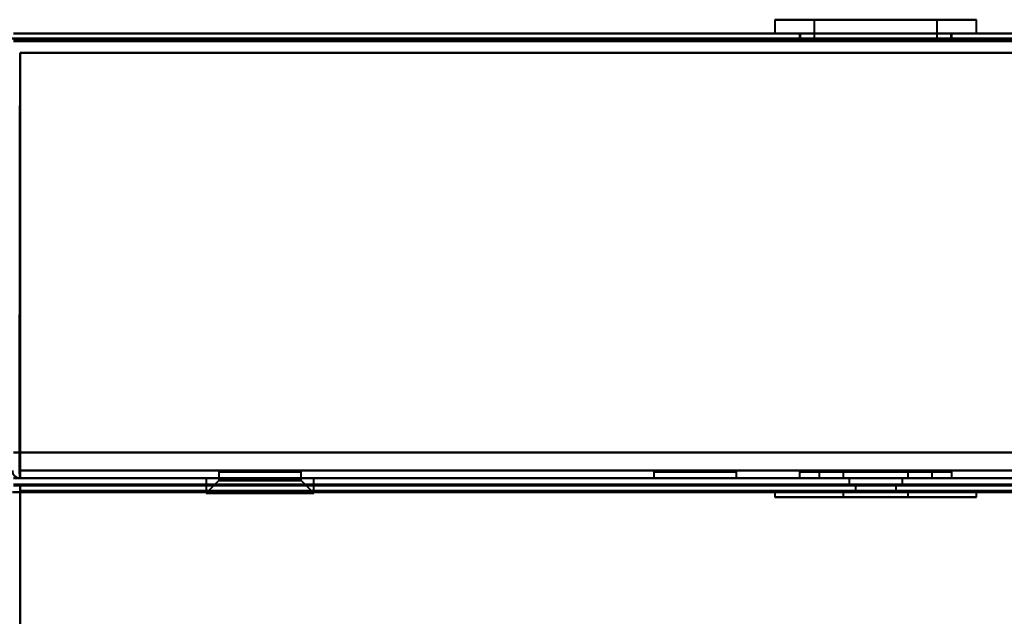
# Model space of a CAD drawing. Header units: millimetres. Extents: x -1115 to 1388, y -280 to 1010.
# Tile 68 of 76: x -324 to -246, y 892 to 939. Entities that reach past the tile are written whole.
import ezdxf

# ---------------------------------------------------------------- set-up
doc = ezdxf.new("R2010")
doc.units = ezdxf.units.MM
doc.layers.add('A-GENM', color=13, linetype='Continuous', lineweight=40)
doc.layers.add('G-IMPT', color=8, linetype='Continuous', lineweight=40)

# ---------------------------------------------------------------- blocks, each defined once
blk = doc.blocks.new('Nexa Toit - 700-751584-Droite')
at = {"layer": 'A-GENM'}
for p, q in [((482.5, 938), (-482.5, 938)), ((-482.5, 938), (482.5, 938))]:
    blk.add_line(p, q, dxfattribs=at)
blk = doc.blocks.new('NEXA 700 CALQUES_dwg-751640-Droite')
at = {"layer": 'G-IMPT'}
for p, q in [((-264.45, 939.472), (-264.45, 938.372)), ((-264.45, 939.472), (-264.45, 938.372)), ((-249.156, 939.472), (-264.45, 939.472)), ((-249.156, 939.472), (-264.45, 939.472)), ((-264.45, 939.472), (-249.156, 939.472)), ((-264.45, 939.472), (-249.156, 939.472)), ((-248.55, 939.472), (-263.844, 939.472)), ((-248.55, 939.472), (-263.844, 939.472)), ((-263.844, 939.472), (-248.55, 939.472)), ((-263.844, 939.472), (-248.55, 939.472)), ((-261.35, 939.472), (-261.35, 937.872)), ((-261.35, 939.472), (-261.35, 937.872)), ((-252.02, 939.472), (-261.35, 939.472)), ((-252.02, 939.472), (-261.35, 939.472)), ((-261.35, 939.472), (-252.02, 939.472)), ((-261.35, 939.472), (-252.02, 939.472)), ((-251.65, 939.472), (-260.98, 939.472)), ((-251.65, 939.472), (-260.98, 939.472)), ((-260.98, 939.472), (-251.65, 939.472)), ((-260.98, 939.472), (-251.65, 939.472)), ((-251.65, 937.872), (-251.65, 939.472)), ((-251.65, 937.872), (-251.65, 939.472)), ((-248.55, 938.372), (-248.55, 939.472)), ((-248.55, 938.372), (-248.55, 939.472)), ((361.4, 938.372), (-324.4, 938.372)), ((-249.156, 938.372), (-264.45, 938.372)), ((-249.156, 938.372), (-264.45, 938.372)), ((-264.45, 938.372), (-249.156, 938.372)), ((-264.45, 938.372), (-249.156, 938.372)), ((-248.55, 938.372), (-263.844, 938.372)), ((-248.55, 938.372), (-263.844, 938.372)), ((-263.844, 938.372), (-248.55, 938.372)), ((-263.844, 938.372), (-248.55, 938.372)), ((-262.5, 938.372), (-262.5, 937.872)), ((-262.5, 938.372), (-262.5, 937.872)), ((-250.5, 938.372), (-262.5, 938.372)), ((-256.5, 938.372), (-262.5, 938.372)), ((-250.5, 938.372), (-262.5, 938.372)), ((-256.5, 938.372), (-262.5, 938.372)), ((-262.5, 937.872), (-256.5, 937.872)), ((-262.5, 937.872), (-250.5, 937.872)), ((-262.5, 937.872), (-256.5, 937.872)), ((-262.5, 937.872), (-250.5, 937.872)), ((-262.45, 938.372), (-262.45, 937.872)), ((-262.45, 938.372), (-262.45, 937.872)), ((-262.45, 938.372), (-251.004, 938.372)), ((-262.45, 938.372), (-251.004, 938.372)), ((-256.5, 937.872), (-262.45, 937.872)), ((-256.5, 937.872), (-262.45, 937.872)), ((-261.996, 938.372), (-250.55, 938.372)), ((-261.996, 938.372), (-250.55, 938.372)), ((-250.55, 937.872), (-261.996, 937.872)), ((-250.55, 937.872), (-261.996, 937.872)), ((-256.5, 937.872), (-261.35, 937.872)), ((-256.5, 937.872), (-261.35, 937.872)), ((-261.35, 937.872), (-256.5, 937.872)), ((-261.35, 937.872), (-256.5, 937.872)), ((-260.98, 937.872), (-251.65, 937.872)), ((-260.98, 937.872), (-251.65, 937.872)), ((-250.5, 938.372), (-256.5, 938.372)), ((-250.5, 938.372), (-256.5, 938.372)), ((-251.004, 937.872), (-256.5, 937.872)), ((-256.5, 937.872), (-250.5, 937.872)), ((-251.004, 937.872), (-256.5, 937.872)), ((-256.5, 937.872), (-250.5, 937.872)), ((-251.65, 937.872), (-256.5, 937.872)), ((-251.65, 937.872), (-256.5, 937.872)), ((-256.5, 937.872), (-252.02, 937.872)), ((-256.5, 937.872), (-252.02, 937.872)), ((-250.55, 937.872), (-250.55, 938.372)), ((-250.55, 937.872), (-250.55, 938.372)), ((-250.5, 937.872), (-250.5, 938.372)), ((-250.5, 937.872), (-250.5, 938.372)), ((-323.9, 903.972), (-323.9, 903.372)), ((-323.9, 903.972), (-323.9, 903.372)), ((-323.9, 903.372), (-323.9, 903.972)), ((-323.9, 903.372), (-323.9, 903.972)), ((-308.25, 903.872), (-308.25, 903.172)), ((-308.25, 903.872), (-308.25, 903.172)), ((-308.25, 903.872), (-305, 903.872)), ((-308.25, 903.872), (-305, 903.872)), ((-305, 903.872), (-308.25, 903.872)), ((-305, 903.872), (-308.25, 903.872)), ((-301.75, 903.872), (-307.815, 903.872)), ((-301.75, 903.872), (-307.815, 903.872)), ((-305, 903.872), (-301.75, 903.872)), ((-305, 903.872), (-301.75, 903.872)), ((-302.185, 903.872), (-305, 903.872)), ((-302.185, 903.872), (-305, 903.872)), ((-301.75, 903.172), (-301.75, 903.872)), ((-301.75, 903.172), (-301.75, 903.872)), ((-273.967, 903.872), (-273.967, 903.372)), ((-273.967, 903.872), (-273.967, 903.372)), ((-273.967, 903.872), (-267.467, 903.872)), ((-273.967, 903.872), (-267.467, 903.872)), ((-273.967, 903.872), (-267.467, 903.872)), ((-273.967, 903.872), (-267.467, 903.872)), ((-267.467, 903.872), (-273.967, 903.872)), ((-267.467, 903.872), (-273.967, 903.872)), ((-267.467, 903.872), (-273.967, 903.872)), ((-267.467, 903.872), (-273.967, 903.872)), ((-267.467, 903.372), (-267.467, 903.872)), ((-267.467, 903.372), (-267.467, 903.872)), ((-262.5, 903.872), (-262.5, 903.372)), ((-262.5, 903.872), (-262.5, 903.372)), ((-262.5, 903.872), (-250.5, 903.872)), ((-262.5, 903.872), (-250.5, 903.872)), ((-250.5, 903.872), (-262.5, 903.872)), ((-250.5, 903.872), (-262.5, 903.872)), ((-250.5, 903.872), (-262.5, 903.872)), ((-250.5, 903.872), (-262.5, 903.872)), ((-262.5, 903.872), (-250.5, 903.872)), ((-262.5, 903.872), (-250.5, 903.872)), ((-260.95, 903.872), (-260.95, 903.372)), ((-260.95, 903.872), (-260.95, 903.372)), ((-256.5, 903.872), (-260.95, 903.872)), ((-260.95, 903.872), (-256.5, 903.872)), ((-260.95, 903.872), (-256.5, 903.872)), ((-256.5, 903.872), (-260.95, 903.872)), ((-260.611, 903.872), (-252.05, 903.872)), ((-260.611, 903.872), (-252.05, 903.872)), ((-259.05, 903.872), (-259.05, 903.372)), ((-259.05, 903.872), (-259.05, 903.372)), ((-259.05, 903.872), (-256.5, 903.872)), ((-259.05, 903.872), (-256.5, 903.872)), ((-256.5, 903.872), (-259.05, 903.872)), ((-256.5, 903.872), (-259.05, 903.872)), ((-253.95, 903.872), (-258.856, 903.872)), ((-253.95, 903.872), (-258.856, 903.872)), ((-252.05, 903.872), (-256.5, 903.872)), ((-256.5, 903.872), (-252.389, 903.872)), ((-256.5, 903.872), (-252.389, 903.872)), ((-252.05, 903.872), (-256.5, 903.872)), ((-256.5, 903.872), (-253.95, 903.872)), ((-256.5, 903.872), (-253.95, 903.872)), ((-254.144, 903.872), (-256.5, 903.872)), ((-254.144, 903.872), (-256.5, 903.872)), ((-253.95, 903.372), (-253.95, 903.872)), ((-253.95, 903.372), (-253.95, 903.872)), ((-252.05, 903.372), (-252.05, 903.872)), ((-252.05, 903.372), (-252.05, 903.872)), ((-250.5, 903.372), (-250.5, 903.872)), ((-250.5, 903.372), (-250.5, 903.872)), ((361.4, 903.372), (-324.4, 903.372)), ((-323.9, 903.372), (360.9, 903.372)), ((360.9, 902.872), (-323.9, 902.872)), ((-323.9, 902.872), (-323.9, 902.272)), ((-323.9, 902.272), (-323.9, 902.872)), ((-323.9, 902.872), (-323.9, 902.272)), ((-323.9, 902.272), (-323.9, 902.872)), ((-309.25, 903.372), (-309.25, 902.172)), ((-309.25, 903.372), (-309.25, 902.172)), ((-309.25, 903.372), (-301.319, 903.372)), ((-309.25, 903.372), (-301.319, 903.372)), ((-301.319, 903.372), (-309.25, 903.372)), ((-301.319, 903.372), (-309.25, 903.372)), ((-308.25, 903.172), (-309.25, 902.172)), ((-308.25, 903.172), (-309.25, 902.172)), ((-308.681, 903.372), (-300.75, 903.372)), ((-308.681, 903.372), (-300.75, 903.372)), ((-300.75, 903.372), (-308.681, 903.372)), ((-300.75, 903.372), (-308.681, 903.372)), ((-308.25, 903.172), (-302.185, 903.172)), ((-308.25, 903.172), (-302.185, 903.172)), ((-302.185, 903.172), (-308.25, 903.172)), ((-302.185, 903.172), (-308.25, 903.172)), ((-307.815, 903.172), (-301.75, 903.172)), ((-307.815, 903.172), (-301.75, 903.172)), ((-301.75, 903.172), (-307.815, 903.172)), ((-301.75, 903.172), (-307.815, 903.172)), ((-300.75, 902.172), (-301.75, 903.172)), ((-300.75, 902.172), (-301.75, 903.172)), ((-300.75, 902.172), (-300.75, 903.372)), ((-300.75, 902.172), (-300.75, 903.372)), ((-273.967, 903.372), (-267.467, 903.372)), ((-273.967, 903.372), (-270.717, 903.372)), ((-273.967, 903.372), (-267.467, 903.372)), ((-273.967, 903.372), (-270.717, 903.372)), ((-270.717, 903.372), (-273.967, 903.372)), ((-270.717, 903.372), (-273.967, 903.372)), ((-270.717, 903.372), (-267.467, 903.372)), ((-270.717, 903.372), (-267.467, 903.372)), ((-267.467, 903.372), (-270.717, 903.372)), ((-267.467, 903.372), (-270.717, 903.372)), ((-256.5, 903.372), (-262.5, 903.372)), ((-262.5, 903.372), (-250.5, 903.372)), ((-262.5, 903.372), (-256.5, 903.372)), ((-262.5, 903.372), (-250.5, 903.372)), ((-262.5, 903.372), (-256.5, 903.372)), ((-256.5, 903.372), (-262.5, 903.372)), ((-260.95, 903.372), (-256.5, 903.372)), ((-252.389, 903.372), (-260.95, 903.372)), ((-252.389, 903.372), (-260.95, 903.372)), ((-260.95, 903.372), (-256.5, 903.372)), ((-256.5, 903.372), (-260.611, 903.372)), ((-256.5, 903.372), (-260.611, 903.372)), ((-259.05, 903.372), (-254.144, 903.372)), ((-259.05, 903.372), (-254.144, 903.372)), ((-256.5, 903.372), (-259.05, 903.372)), ((-256.5, 903.372), (-259.05, 903.372)), ((-258.856, 903.372), (-256.5, 903.372)), ((-258.856, 903.372), (-256.5, 903.372)), ((-258.6, 903.372), (-258.6, 902.872)), ((-258.6, 903.372), (-258.6, 902.872)), ((-258.6, 903.372), (-254.4, 903.372)), ((-258.6, 903.372), (-254.4, 903.372)), ((-258.6, 903.372), (-254.4, 903.372)), ((-258.6, 903.372), (-254.4, 903.372)), ((-256.5, 903.372), (-258.6, 903.372)), ((-256.5, 903.372), (-258.6, 903.372)), ((-256.5, 903.372), (-258.6, 903.372)), ((-256.5, 903.372), (-258.6, 903.372)), ((-258.6, 902.872), (-256.5, 902.872)), ((-258.6, 902.872), (-256.5, 902.872)), ((-256.5, 902.872), (-258.6, 902.872)), ((-256.5, 902.872), (-258.6, 902.872)), ((-258.1, 902.872), (-258.1, 902.372)), ((-258.1, 902.872), (-258.1, 902.372)), ((-258.1, 902.872), (-254.9, 902.872)), ((-258.1, 902.872), (-254.9, 902.872)), ((-258.1, 902.872), (-254.9, 902.872)), ((-258.1, 902.872), (-254.9, 902.872)), ((-256.5, 902.872), (-258.1, 902.872)), ((-256.5, 902.872), (-258.1, 902.872)), ((-250.5, 903.372), (-256.5, 903.372)), ((-256.5, 903.372), (-252.05, 903.372)), ((-256.5, 903.372), (-250.5, 903.372)), ((-252.05, 903.372), (-256.5, 903.372)), ((-252.05, 903.372), (-256.5, 903.372)), ((-256.5, 903.372), (-250.5, 903.372)), ((-250.5, 903.372), (-256.5, 903.372)), ((-256.5, 903.372), (-252.05, 903.372)), ((-256.5, 903.372), (-253.95, 903.372)), ((-256.5, 903.372), (-253.95, 903.372)), ((-253.95, 903.372), (-256.5, 903.372)), ((-253.95, 903.372), (-256.5, 903.372)), ((-254.4, 903.372), (-256.5, 903.372)), ((-254.4, 903.372), (-256.5, 903.372)), ((-256.5, 902.872), (-254.4, 902.872)), ((-256.5, 902.872), (-254.4, 902.872)), ((-254.4, 902.872), (-256.5, 902.872)), ((-254.4, 902.872), (-256.5, 902.872)), ((-254.9, 902.872), (-256.5, 902.872)), ((-254.9, 902.872), (-256.5, 902.872)), ((-254.9, 902.872), (-256.5, 902.872)), ((-254.9, 902.872), (-256.5, 902.872)), ((-254.9, 902.372), (-254.9, 902.872)), ((-254.9, 902.372), (-254.9, 902.872)), ((-254.4, 902.872), (-254.4, 903.372)), ((-254.4, 902.872), (-254.4, 903.372)), ((-323.9, 902.272), (-324.5, 902.272)), ((-324.5, 902.272), (-323.9, 902.272)), ((-323.9, 902.272), (-324.5, 902.272)), ((-324.5, 902.272), (-323.9, 902.272)), ((-309.25, 902.172), (-301.319, 902.172)), ((-309.25, 902.172), (-301.319, 902.172)), ((-301.319, 902.172), (-309.25, 902.172)), ((-301.319, 902.172), (-309.25, 902.172)), ((-308.681, 902.172), (-300.75, 902.172)), ((-308.681, 902.172), (-300.75, 902.172)), ((-300.75, 902.172), (-308.681, 902.172)), ((-300.75, 902.172), (-308.681, 902.172)), ((-264.45, 902.372), (-264.45, 901.872)), ((-264.45, 902.372), (-264.45, 901.872)), ((-264.45, 902.372), (-249.156, 902.372)), ((-264.45, 902.372), (-249.156, 902.372)), ((-256.5, 902.372), (-264.45, 902.372)), ((-256.5, 902.372), (-264.45, 902.372)), ((-263.844, 902.372), (-256.5, 902.372)), ((-263.844, 902.372), (-256.5, 902.372)), ((-259.05, 902.372), (-259.05, 901.872)), ((-259.05, 902.372), (-259.05, 901.872)), ((-259.05, 902.372), (-256.5, 902.372)), ((-259.05, 902.372), (-256.5, 902.372)), ((-254.144, 902.372), (-259.05, 902.372)), ((-254.144, 902.372), (-259.05, 902.372)), ((-256.5, 902.372), (-258.856, 902.372)), ((-256.5, 902.372), (-258.856, 902.372)), ((-258.1, 902.372), (-256.5, 902.372)), ((-258.1, 902.372), (-256.5, 902.372)), ((-256.5, 902.372), (-258.1, 902.372)), ((-256.5, 902.372), (-258.1, 902.372)), ((-256.5, 902.372), (-254.9, 902.372)), ((-256.5, 902.372), (-254.9, 902.372)), ((-256.5, 902.372), (-253.95, 902.372)), ((-254.9, 902.372), (-256.5, 902.372)), ((-256.5, 902.372), (-253.95, 902.372)), ((-254.9, 902.372), (-256.5, 902.372)), ((-253.95, 902.372), (-256.5, 902.372)), ((-253.95, 902.372), (-256.5, 902.372)), ((-256.5, 902.372), (-248.55, 902.372)), ((-256.5, 902.372), (-248.55, 902.372)), ((-248.55, 902.372), (-256.5, 902.372)), ((-248.55, 902.372), (-256.5, 902.372)), ((-253.95, 901.872), (-253.95, 902.372)), ((-253.95, 901.872), (-253.95, 902.372)), ((-248.55, 901.872), (-248.55, 902.372)), ((-248.55, 901.872), (-248.55, 902.372)), ((-264.45, 901.872), (-253.455, 901.872)), ((-264.45, 901.872), (-253.455, 901.872)), ((-259.545, 901.872), (-264.45, 901.872)), ((-263.844, 901.872), (-264.45, 901.872)), ((-259.545, 901.872), (-264.45, 901.872)), ((-263.844, 901.872), (-264.45, 901.872)), ((-248.55, 901.872), (-263.844, 901.872)), ((-248.55, 901.872), (-263.844, 901.872)), ((-259.545, 901.872), (-248.55, 901.872)), ((-259.545, 901.872), (-248.55, 901.872)), ((-249.156, 901.872), (-259.545, 901.872)), ((-249.156, 901.872), (-259.545, 901.872)), ((-259.05, 901.872), (-258.856, 901.872)), ((-259.05, 901.872), (-257.477, 901.872)), ((-259.05, 901.872), (-258.856, 901.872)), ((-259.05, 901.872), (-257.477, 901.872)), ((-255.523, 901.872), (-259.05, 901.872)), ((-255.523, 901.872), (-259.05, 901.872)), ((-258.856, 901.872), (-253.95, 901.872)), ((-258.856, 901.872), (-253.95, 901.872)), ((-257.477, 901.872), (-254.144, 901.872)), ((-257.477, 901.872), (-254.144, 901.872)), ((-253.95, 901.872), (-257.477, 901.872)), ((-253.95, 901.872), (-257.477, 901.872))]:
    blk.add_line(p, q, dxfattribs=at)
at = {"layer": 'G-IMPT', "flags": 128}
for points in [[(-324.4, 938.372), (-152.95, 938.372), (18.5, 938.372), (189.95, 938.372), (361.4, 938.372)], [(361.4, 938.372), (189.95, 938.372), (18.5, 938.372), (-152.95, 938.372), (-324.4, 938.372)], [(-324.4, 938.372), (-152.95, 938.372), (18.5, 938.372), (189.95, 938.372), (361.4, 938.372)], [(361.4, 938.372), (189.95, 938.372), (18.5, 938.372), (-152.95, 938.372), (-324.4, 938.372)], [(361.4, 937.872), (189.95, 937.872), (18.5, 937.872), (-152.95, 937.872), (-324.4, 937.872)], [(-324.4, 937.872), (-152.95, 937.872), (18.5, 937.872), (189.95, 937.872), (361.4, 937.872)], [(361.4, 937.772), (189.95, 937.772), (18.5, 937.772), (-152.95, 937.772), (-324.4, 937.772)], [(361.4, 937.772), (189.95, 937.772), (18.5, 937.772), (-152.95, 937.772), (-324.4, 937.772)], [(-324.4, 937.772), (-152.95, 937.772), (18.5, 937.772), (189.95, 937.772), (361.4, 937.772)], [(-324.4, 937.772), (-152.95, 937.772), (18.5, 937.772), (189.95, 937.772), (361.4, 937.772)], [(-324.4, 937.772), (-152.95, 937.772), (18.5, 937.772), (189.95, 937.772), (361.4, 937.772)], [(361.4, 937.772), (189.95, 937.772), (18.5, 937.772), (-152.95, 937.772), (-324.4, 937.772)], [(361, 937.872), (189.75, 937.872), (18.5, 937.872), (-152.75, 937.872), (-324, 937.872)], [(361, 937.872), (189.75, 937.872), (18.5, 937.872), (-152.75, 937.872), (-324, 937.872)], [(-324, 937.872), (-152.75, 937.872), (18.5, 937.872), (189.75, 937.872), (361, 937.872)], [(-324, 937.872), (-152.75, 937.872), (18.5, 937.872), (189.75, 937.872), (361, 937.872)], [(-323.95, 903.872), (-323.938, 912.122), (-323.925, 920.372), (-323.913, 928.622), (-323.9, 936.872)], [(-323.9, 936.872), (-323.913, 928.622), (-323.925, 920.372), (-323.938, 912.122), (-323.95, 903.872)], [(360.9, 936.872), (189.7, 936.872), (18.5, 936.872), (-152.7, 936.872), (-323.9, 936.872)], [(-323.9, 936.872), (-323.9, 928.997), (-323.9, 921.122), (-323.9, 913.247), (-323.9, 905.372)], [(360.9, 936.872), (189.7, 936.872), (18.5, 936.872), (-152.7, 936.872), (-323.9, 936.872)], [(-323.9, 936.872), (-152.7, 936.872), (18.5, 936.872), (189.7, 936.872), (360.9, 936.872)], [(-323.9, 936.872), (-152.7, 936.872), (18.5, 936.872), (189.7, 936.872), (360.9, 936.872)], [(360.9, 936.872), (189.7, 936.872), (18.5, 936.872), (-152.7, 936.872), (-323.9, 936.872)], [(-323.9, 905.372), (-323.9, 913.247), (-323.9, 921.122), (-323.9, 928.997), (-323.9, 936.872)], [(-323.9, 936.872), (-152.7, 936.872), (18.5, 936.872), (189.7, 936.872), (360.9, 936.872)], [(-323.9, 936.872), (-152.7, 936.872), (18.5, 936.872), (189.7, 936.872), (360.9, 936.872)], [(360.9, 936.872), (189.7, 936.872), (18.5, 936.872), (-152.7, 936.872), (-323.9, 936.872)], [(-323.9, 903.872), (-323.9, 912.122), (-323.9, 920.372), (-323.9, 928.622), (-323.9, 936.872)], [(-323.9, 936.872), (-323.9, 928.997), (-323.9, 921.122), (-323.9, 913.247), (-323.9, 905.372)], [(-323.9, 936.872), (-323.9, 928.622), (-323.9, 920.372), (-323.9, 912.122), (-323.9, 903.872)], [(-323.9, 905.372), (-323.9, 913.247), (-323.9, 921.122), (-323.9, 928.997), (-323.9, 936.872)], [(-324.4, 905.372), (-152.95, 905.372), (18.5, 905.372), (189.95, 905.372), (361.4, 905.372)], [(361.4, 905.372), (189.95, 905.372), (18.5, 905.372), (-152.95, 905.372), (-324.4, 905.372)], [(-324.4, 905.372), (-324.275, 905.372), (-324.15, 905.372), (-324.025, 905.372), (-323.9, 905.372)], [(361.4, 905.372), (189.95, 905.372), (18.5, 905.372), (-152.95, 905.372), (-324.4, 905.372)], [(-323.9, 905.372), (-324.025, 905.372), (-324.15, 905.372), (-324.275, 905.372), (-324.4, 905.372)], [(-324.4, 905.372), (-152.95, 905.372), (18.5, 905.372), (189.95, 905.372), (361.4, 905.372)], [(-323.9, 905.372), (-324.025, 905.372), (-324.15, 905.372), (-324.275, 905.372), (-324.4, 905.372)], [(-324.4, 905.372), (-324.275, 905.372), (-324.15, 905.372), (-324.025, 905.372), (-323.9, 905.372)], [(-323.9, 905.372), (-152.7, 905.372), (18.5, 905.372), (189.7, 905.372), (360.9, 905.372)], [(360.9, 905.372), (189.7, 905.372), (18.5, 905.372), (-152.7, 905.372), (-323.9, 905.372)], [(360.9, 905.372), (189.7, 905.372), (18.5, 905.372), (-152.7, 905.372), (-323.9, 905.372)], [(-323.9, 905.372), (-323.9, 905.022), (-323.9, 904.672), (-323.9, 904.322), (-323.9, 903.972)], [(-323.9, 903.972), (-323.9, 904.322), (-323.9, 904.672), (-323.9, 905.022), (-323.9, 905.372)], [(-323.9, 905.372), (-152.7, 905.372), (18.5, 905.372), (189.7, 905.372), (360.9, 905.372)], [(-323.9, 905.372), (-323.9, 905.022), (-323.9, 904.672), (-323.9, 904.322), (-323.9, 903.972)], [(-323.9, 903.972), (-323.9, 904.322), (-323.9, 904.672), (-323.9, 905.022), (-323.9, 905.372)], [(-323.95, 903.872), (-323.938, 903.747), (-323.925, 903.622), (-323.913, 903.497), (-323.9, 903.372)], [(-323.9, 903.372), (-323.913, 903.497), (-323.925, 903.622), (-323.938, 903.747), (-323.95, 903.872)], [(-323.9, 903.972), (-152.7, 903.972), (18.5, 903.972), (189.7, 903.972), (360.9, 903.972)], [(360.9, 903.972), (189.7, 903.972), (18.5, 903.972), (-152.7, 903.972), (-323.9, 903.972)], [(360.9, 903.972), (189.7, 903.972), (18.5, 903.972), (-152.7, 903.972), (-323.9, 903.972)], [(-323.9, 903.972), (-152.7, 903.972), (18.5, 903.972), (189.7, 903.972), (360.9, 903.972)], [(-323.9, 903.372), (-323.9, 903.497), (-323.9, 903.622), (-323.9, 903.747), (-323.9, 903.872)], [(-323.9, 903.872), (-323.9, 903.747), (-323.9, 903.622), (-323.9, 903.497), (-323.9, 903.372)], [(361.4, 903.372), (189.95, 903.372), (18.5, 903.372), (-152.95, 903.372), (-324.4, 903.372)], [(-324.4, 903.372), (-152.95, 903.372), (18.5, 903.372), (189.95, 903.372), (361.4, 903.372)], [(-323.9, 903.372), (-324.025, 903.372), (-324.15, 903.372), (-324.275, 903.372), (-324.4, 903.372)], [(-324.4, 903.372), (-152.95, 903.372), (18.5, 903.372), (189.95, 903.372), (361.4, 903.372)], [(361.4, 903.372), (189.95, 903.372), (18.5, 903.372), (-152.95, 903.372), (-324.4, 903.372)], [(-324.4, 903.372), (-324.275, 903.372), (-324.15, 903.372), (-324.025, 903.372), (-323.9, 903.372)], [(-323.9, 903.372), (-324.025, 903.372), (-324.15, 903.372), (-324.275, 903.372), (-324.4, 903.372)], [(-324.4, 903.372), (-324.275, 903.372), (-324.15, 903.372), (-324.025, 903.372), (-323.9, 903.372)], [(-323.9, 902.872), (-324.025, 902.872), (-324.15, 902.872), (-324.275, 902.872), (-324.4, 902.872)], [(-324.4, 902.872), (-152.95, 902.872), (18.5, 902.872), (189.95, 902.872), (361.4, 902.872)], [(361.4, 902.872), (189.95, 902.872), (18.5, 902.872), (-152.95, 902.872), (-324.4, 902.872)], [(-324.4, 902.872), (-324.275, 902.872), (-324.15, 902.872), (-324.025, 902.872), (-323.9, 902.872)], [(-324.4, 902.872), (-324.275, 902.872), (-324.15, 902.872), (-324.025, 902.872), (-323.9, 902.872)], [(-323.9, 902.872), (-324.025, 902.872), (-324.15, 902.872), (-324.275, 902.872), (-324.4, 902.872)], [(-324.4, 902.772), (-152.95, 902.772), (18.5, 902.772), (189.95, 902.772), (361.4, 902.772)], [(361.4, 902.772), (189.95, 902.772), (18.5, 902.772), (-152.95, 902.772), (-324.4, 902.772)], [(-324.4, 902.772), (-152.95, 902.772), (18.5, 902.772), (189.95, 902.772), (361.4, 902.772)], [(361.4, 902.772), (189.95, 902.772), (18.5, 902.772), (-152.95, 902.772), (-324.4, 902.772)], [(-324.4, 902.772), (-152.95, 902.772), (18.5, 902.772), (189.95, 902.772), (361.4, 902.772)], [(361.4, 902.772), (189.95, 902.772), (18.5, 902.772), (-152.95, 902.772), (-324.4, 902.772)], [(-323.9, 903.372), (-152.7, 903.372), (18.5, 903.372), (189.7, 903.372), (360.9, 903.372)], [(360.9, 903.372), (189.7, 903.372), (18.5, 903.372), (-152.7, 903.372), (-323.9, 903.372)], [(360.9, 903.372), (189.7, 903.372), (18.5, 903.372), (-152.7, 903.372), (-323.9, 903.372)], [(-323.9, 903.372), (-152.7, 903.372), (18.5, 903.372), (189.7, 903.372), (360.9, 903.372)], [(360.9, 903.372), (189.7, 903.372), (18.5, 903.372), (-152.7, 903.372), (-323.9, 903.372)], [(-323.9, 903.372), (-152.7, 903.372), (18.5, 903.372), (189.7, 903.372), (360.9, 903.372)], [(360.9, 903.372), (189.7, 903.372), (18.5, 903.372), (-152.7, 903.372), (-323.9, 903.372)], [(-323.9, 903.372), (-152.7, 903.372), (18.5, 903.372), (189.7, 903.372), (360.9, 903.372)], [(360.9, 902.872), (189.7, 902.872), (18.5, 902.872), (-152.7, 902.872), (-323.9, 902.872)], [(-323.9, 902.372), (-323.9, 902.497), (-323.9, 902.622), (-323.9, 902.747), (-323.9, 902.872)], [(-323.9, 902.872), (-152.7, 902.872), (18.5, 902.872), (189.7, 902.872), (360.9, 902.872)], [(-323.9, 902.872), (-323.9, 902.747), (-323.9, 902.622), (-323.9, 902.497), (-323.9, 902.372)], [(360.9, 902.872), (189.7, 902.872), (18.5, 902.872), (-152.7, 902.872), (-323.9, 902.872)], [(-323.9, 902.872), (-152.7, 902.872), (18.5, 902.872), (189.7, 902.872), (360.9, 902.872)], [(360.9, 902.872), (189.7, 902.872), (18.5, 902.872), (-152.7, 902.872), (-323.9, 902.872)], [(360.9, 902.872), (189.7, 902.872), (18.5, 902.872), (-152.7, 902.872), (-323.9, 902.872)], [(-323.9, 902.872), (-323.9, 902.747), (-323.9, 902.622), (-323.9, 902.497), (-323.9, 902.372)], [(-323.9, 902.872), (-152.7, 902.872), (18.5, 902.872), (189.7, 902.872), (360.9, 902.872)], [(-323.9, 902.872), (-152.7, 902.872), (18.5, 902.872), (189.7, 902.872), (360.9, 902.872)], [(360.9, 902.872), (189.7, 902.872), (18.5, 902.872), (-152.7, 902.872), (-323.9, 902.872)], [(-323.9, 902.372), (-323.9, 902.497), (-323.9, 902.622), (-323.9, 902.747), (-323.9, 902.872)], [(-323.9, 902.872), (-152.7, 902.872), (18.5, 902.872), (189.7, 902.872), (360.9, 902.872)], [(-323.9, 902.872), (-152.7, 902.872), (18.5, 902.872), (189.7, 902.872), (360.9, 902.872)], [(360.9, 902.872), (189.7, 902.872), (18.5, 902.872), (-152.7, 902.872), (-323.9, 902.872)], [(-323.9, 902.272), (-323.913, 902.272), (-323.925, 902.272), (-323.938, 902.272), (-323.95, 902.272)], [(-323.95, 902.272), (-323.938, 902.272), (-323.925, 902.272), (-323.913, 902.272), (-323.9, 902.272)], [(360.9, 902.372), (189.7, 902.372), (18.5, 902.372), (-152.7, 902.372), (-323.9, 902.372)], [(360.9, 902.372), (189.7, 902.372), (18.5, 902.372), (-152.7, 902.372), (-323.9, 902.372)], [(-323.9, 902.372), (-152.7, 902.372), (18.5, 902.372), (189.7, 902.372), (360.9, 902.372)], [(-323.9, 902.372), (-323.9, 902.36), (-323.9, 902.347), (-323.9, 902.335), (-323.9, 902.322)], [(-323.9, 902.372), (-152.7, 902.372), (18.5, 902.372), (189.7, 902.372), (360.9, 902.372)], [(360.9, 902.372), (189.7, 902.372), (18.5, 902.372), (-152.7, 902.372), (-323.9, 902.372)], [(-323.9, 902.372), (-152.7, 902.372), (18.5, 902.372), (189.7, 902.372), (360.9, 902.372)], [(-323.9, 902.322), (-323.9, 902.335), (-323.9, 902.347), (-323.9, 902.36), (-323.9, 902.372)], [(-323.9, 902.322), (-323.9, 902.31), (-323.9, 902.297), (-323.9, 902.285), (-323.9, 902.272)], [(-323.9, 902.272), (-323.9, 902.285), (-323.9, 902.297), (-323.9, 902.31), (-323.9, 902.322)], [(-323.9, 161.372), (-323.9, 346.597), (-323.9, 531.822), (-323.9, 717.047), (-323.9, 902.272)], [(-323.9, 902.272), (-160.675, 902.272), (2.55, 902.272), (165.775, 902.272), (329, 902.272)], [(-323.9, 129.472), (-323.9, 322.672), (-323.9, 515.872), (-323.9, 709.072), (-323.9, 902.272)], [(-323.9, 902.272), (-152.7, 902.272), (18.5, 902.272), (189.7, 902.272), (360.9, 902.272)], [(329, 902.272), (165.775, 902.272), (2.55, 902.272), (-160.675, 902.272), (-323.9, 902.272)], [(-323.9, 902.272), (-323.9, 717.047), (-323.9, 531.822), (-323.9, 346.597), (-323.9, 161.372)], [(329, 902.272), (165.775, 902.272), (2.55, 902.272), (-160.675, 902.272), (-323.9, 902.272)], [(-323.9, 902.272), (-323.9, 717.047), (-323.9, 531.822), (-323.9, 346.597), (-323.9, 161.372)], [(-323.9, 161.372), (-323.9, 346.597), (-323.9, 531.822), (-323.9, 717.047), (-323.9, 902.272)], [(-323.9, 902.272), (-160.675, 902.272), (2.55, 902.272), (165.775, 902.272), (329, 902.272)], [(360.9, 902.272), (189.7, 902.272), (18.5, 902.272), (-152.7, 902.272), (-323.9, 902.272)], [(-323.9, 902.272), (-323.9, 709.072), (-323.9, 515.872), (-323.9, 322.672), (-323.9, 129.472)]]:
    blk.add_lwpolyline(points, dxfattribs=at)
at = {"layer": 'G-IMPT'}
blk.add_arc((-323.9, 903.972), 0.6, 180, 270, dxfattribs=at)
blk.add_arc((-323.9, 903.972), 0.6, 180, 270, dxfattribs=at)
blk.add_arc((-323.9, 903.972), 0.6, 180, 270, dxfattribs=at)
blk.add_arc((-323.9, 903.972), 0.6, 180, 270, dxfattribs=at)

msp = doc.modelspace()

# ---------------------------------------------------------------- block references
at = {"layer": 'A-GENM'}
msp.add_blockref('Nexa Toit - 700-751584-Droite', (0, 0), dxfattribs=at)
at = {"layer": 'G-IMPT'}
msp.add_blockref('NEXA 700 CALQUES_dwg-751640-Droite', (0, 0), dxfattribs=at)

doc.saveas('drawing.dxf')
